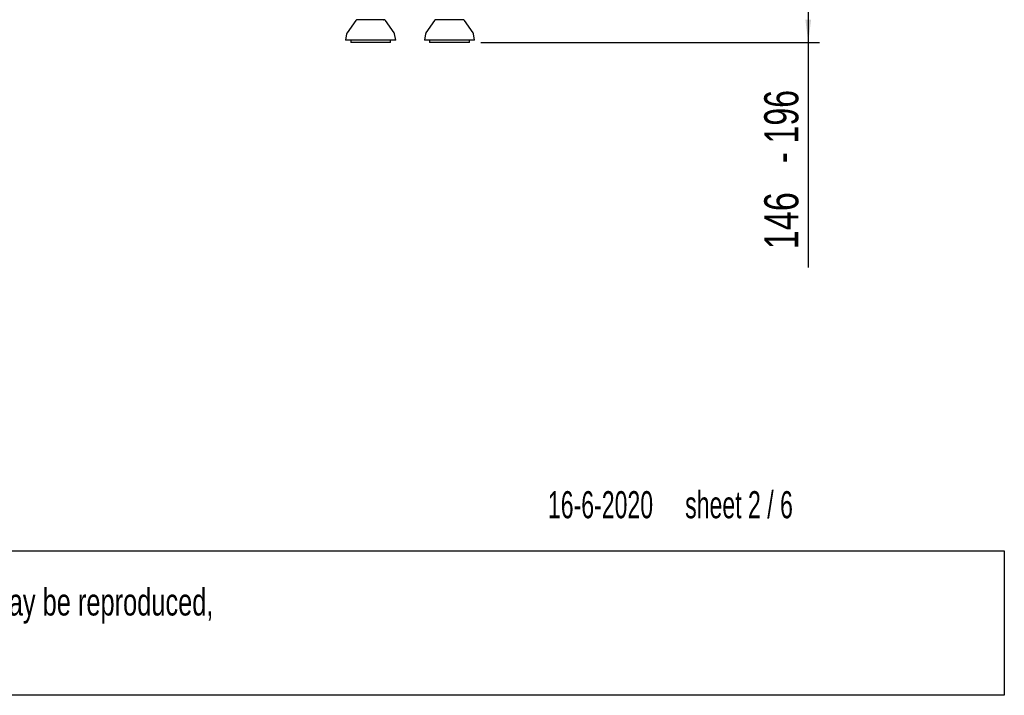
# Paper-space layout 'vooraanzicht' of a CAD drawing. Header units: millimetres. Extents: x 21 to 204, y 7 to 289.
# Tile 3 of 6: x 109 to 196, y 7 to 66. Entities that reach past the tile are written whole.
import ezdxf

# ---------------------------------------------------------------- set-up
doc = ezdxf.new("R2010")
doc.units = ezdxf.units.MM
doc.layers.add('MATEN', color=7, linetype='Continuous')
doc.styles.add('SLDTEXTSTYLE1', font='TXT', dxfattribs={"width": 0.7})
doc.styles.add('SLDTEXTSTYLE2', font='TXT', dxfattribs={"width": 0.636})
doc.styles.add('SLDTEXTSTYLE4', font='TXT', dxfattribs={"width": 0.75})
doc.dimstyles.new('SLDDIMSTYLE2', dxfattribs={"dimtxt": 3, "dimasz": 2, "dimexe": 0, "dimexo": 0.0625, "dimgap": 0.75, "dimtad": 1, "dimdec": 0, "dimlfac": 10, "dimrnd": 1e-09, "dimzin": 12, "dimdsep": 46, "dimtxsty": 'SLDTEXTSTYLE4', "dimsah": 1, "dimcen": 0.09, "dimadec": 0, "dimazin": 3, "dimtfac": 1, "dimtofl": 0, "dimtmove": 0, "dimatfit": 3, "dimfxl": 0, "dimfrac": 2, "dimtolj": 1, "dimtzin": 12, "dimarcsym": 0})

# ---------------------------------------------------------------- blocks, each defined once
blk = doc.blocks.new('SW_NOTE_2')
at = {"layer": 'MATEN', "color": 0}
for p, q in [((-0.095, 6.365), (174.316, 6.365)), ((174.316, 6.365), (174.316, -6.317)), ((174.316, -6.317), (-0.095, -6.317))]:
    blk.add_line(p, q, dxfattribs=at)
at = {"layer": 'MATEN', "color": 0, "char_height": 2.38125, "attachment_point": 1, "style": 'SLDTEXTSTYLE1'}
for s, insert in [('© All rights reserved. This drawing is sole property of Kal-fire. No part of this drawing may be reproduced,', (1.042, 3.07)), ('or published, in any form or in any way without prior written permission from Kal-fire.', (1.042, -0.105))]:
    blk.add_mtext(s, dxfattribs=dict(at, insert=insert))
blk = doc.blocks.new('_D_27')
at = {"layer": 'MATEN'}
for p, q in [((155.705, 78.434), (179.356, 78.434)), ((178.356, 78.434), (178.356, 63.824)), ((149.622, 63.824), (179.356, 63.824)), ((178.356, 63.824), (178.356, 44.077))]:
    blk.add_line(p, q, dxfattribs=at)
for points in [[(178.356, 78.434), (178.106, 76.434), (178.606, 76.434)], [(178.356, 63.824), (178.606, 65.824), (178.106, 65.824)]]:
    blk.add_solid(points, dxfattribs=at)
at = {"layer": 'MATEN', "char_height": 3, "attachment_point": 1, "rotation": 90}
for s, insert, style in [('- 196', (174.489, 53.249), 'SLDTEXTSTYLE1'), ('146', (174.489, 45.664), 'SLDTEXTSTYLE4')]:
    blk.add_mtext(s, dxfattribs=dict(at, insert=insert, style=style))

psp = doc.layouts.new('vooraanzicht')

# ---------------------------------------------------------------- linework, layer by layer
at = {"color": 7, "linetype": 'Continuous', "lineweight": 25}
for p, q in [((138.631, 65.74), (137.867, 64.662)), ((142.014, 64.662), (141.25, 65.74)), ((145.562, 65.74), (144.798, 64.662)), ((148.945, 64.662), (148.181, 65.74)), ((137.833, 64.579), (137.741, 64.024)), ((142.141, 64.024), (137.741, 64.024)), ((138.191, 64.024), (138.191, 63.824)), ((141.691, 63.824), (141.691, 64.024)), ((142.141, 64.024), (142.048, 64.579)), ((144.764, 64.579), (144.672, 64.024)), ((149.072, 64.024), (144.672, 64.024)), ((145.122, 64.024), (145.122, 63.824)), ((148.622, 63.824), (148.622, 64.024)), ((149.072, 64.024), (148.979, 64.579)), ((138.283, 63.824), (138.191, 63.824)), ((141.691, 63.824), (138.283, 63.824)), ((145.214, 63.824), (145.122, 63.824)), ((148.622, 63.824), (145.214, 63.824))]:
    psp.add_line(p, q, dxfattribs=at)
for centre, start, end in [((138.794, 65.624), 90, 144.68879), ((141.087, 65.624), 35.31121, 90), ((145.725, 65.624), 90, 144.68879), ((148.018, 65.624), 35.31121, 90), ((138.03, 64.546), 144.68879, 170.53768), ((141.851, 64.546), 9.46232, 35.31121), ((144.961, 64.546), 144.68879, 170.53768), ((148.782, 64.546), 9.46232, 35.31121)]:
    psp.add_arc(centre, 0.2, start, end, dxfattribs=at)
for points, knots in [([(140.309, 65.824), (140.242, 65.824), (140.103, 65.824), (139.88, 65.824), (139.651, 65.824), (139.43, 65.824), (139.23, 65.824), (139.063, 65.824), (138.936, 65.824), (138.85, 65.824), (138.8, 65.824), (138.799, 65.824), (138.798, 65.824)], [0, 0, 0, 0, 0.096434, 0.198644, 0.305103, 0.413822, 0.52254, 0.628999, 0.731209, 0.827643, 0.924077, 1, 1, 1, 1]), ([(141.083, 65.824), (141.084, 65.824), (141.091, 65.824), (141.056, 65.824), (140.977, 65.824), (140.85, 65.824), (140.69, 65.824), (140.508, 65.824), (140.374, 65.824), (140.309, 65.824)], [0, 0, 0, 0, 0.040115, 0.202577, 0.368487, 0.534397, 0.69686, 0.852837, 1, 1, 1, 1]), ([(147.24, 65.824), (147.172, 65.824), (147.034, 65.824), (146.811, 65.824), (146.582, 65.824), (146.361, 65.824), (146.161, 65.824), (145.994, 65.824), (145.867, 65.824), (145.781, 65.824), (145.731, 65.824), (145.73, 65.824), (145.729, 65.824)], [0, 0, 0, 0, 0.096434, 0.198644, 0.305103, 0.413822, 0.52254, 0.628999, 0.731209, 0.827643, 0.924077, 1, 1, 1, 1]), ([(148.014, 65.824), (148.015, 65.824), (148.021, 65.824), (147.987, 65.824), (147.908, 65.824), (147.781, 65.824), (147.621, 65.824), (147.439, 65.824), (147.305, 65.824), (147.24, 65.824)], [0, 0, 0, 0, 0.0401149, 0.2025772, 0.3684872, 0.5343972, 0.6968595, 0.8528373, 1, 1, 1, 1])]:
    psp.add_open_spline(points, degree=3, knots=knots, dxfattribs=at)

# ---------------------------------------------------------------- block references
at = {"layer": 'MATEN'}
psp.add_blockref('SW_NOTE_2', (21.251, 12.826), dxfattribs=at)

# ---------------------------------------------------------------- texts
at = {"layer": 'MATEN', "insert": (155.504, 24.434), "char_height": 2.38125, "attachment_point": 1, "style": 'SLDTEXTSTYLE2'}
psp.add_mtext('16-6-2020     sheet 2 / 6', dxfattribs=at)

# ---------------------------------------------------------------- dimensions: what is measured, and where the dimension line sits
at = {"layer": 'MATEN'}
dim = psp.add_linear_dim(base=(178.356, 63.824), p1=(154.705, 78.434), p2=(148.622, 63.824), angle=90, text='<> - 196', dimstyle='SLDDIMSTYLE2', dxfattribs=at)
dim.commit()
dim.dimension.update_dxf_attribs({"geometry": '_D_27', "text_midpoint": (178.356, 53.824), "dimtype": 160})

doc.saveas('drawing.dxf')
